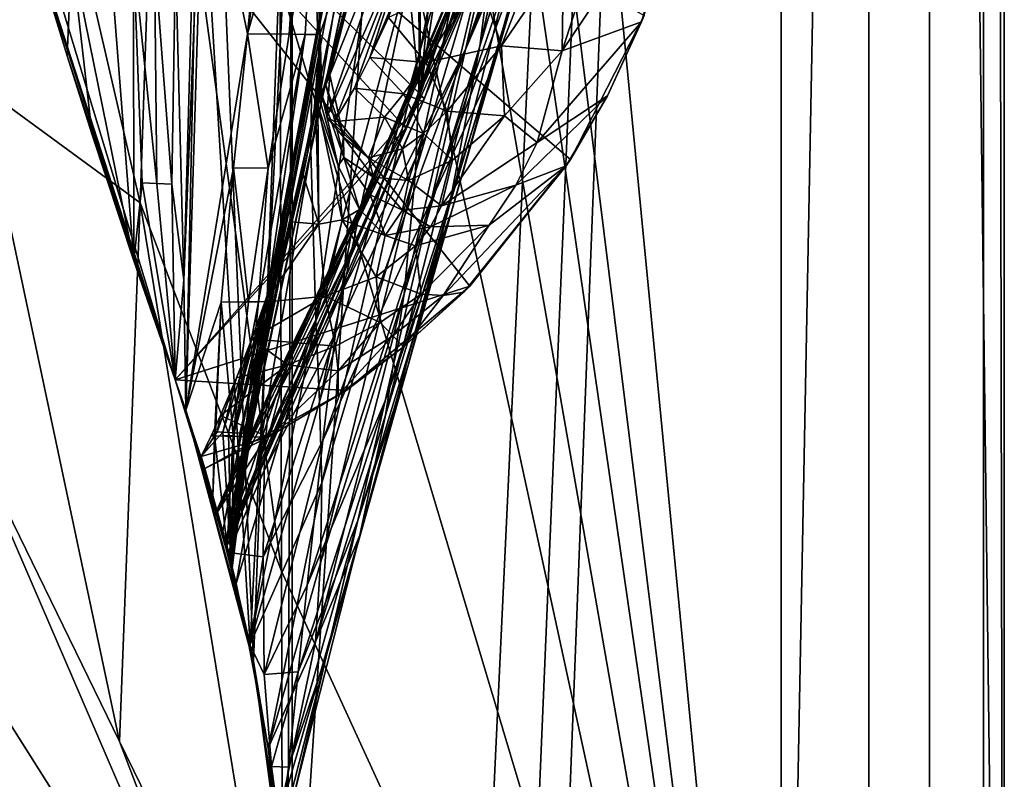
# Model space of a CAD drawing. Header units: metres. Extents: x -1004 to 0, y -808 to 0.
# Tile 72 of 146: x -73 to 0, y -718 to -662. Entities that reach past the tile are written whole.
import ezdxf

# ---------------------------------------------------------------- set-up
doc = ezdxf.new("R2010")
doc.units = ezdxf.units.M

msp = doc.modelspace()

# ---------------------------------------------------------------- linework, layer by layer
at = {"layer": 'None012'}
for points in [[(-5.519217, -35.401562, 163.059708), (-38.838268, -744.103516, 163.059708), (-52.518909, -738.401428, 163.059708)], [(-52.518909, -738.401428, 163.059708), (-52.518909, -65.543846, 163.059708), (-5.519217, -35.401562, 163.059708)], [(-5.519217, -35.401562, 2063.059814), (-52.518909, -65.543846, 2063.059814), (-52.518909, -738.401428, 2063.059814)], [(-38.838268, -744.103516, 2063.059814), (-5.519217, -35.401562, 2063.059814), (-52.518909, -738.401428, 2063.059814)], [(-5.519217, -35.401562, 163.059708), (-35.448151, -746.330383, 163.059708), (-38.838268, -744.103516, 163.059708)], [(-38.838268, -744.103516, 2063.059814), (-35.448151, -746.330383, 2063.059814), (-5.519217, -35.401562, 2063.059814)], [(-33.221333, -749.720459, 163.059708), (-35.448151, -746.330383, 163.059708), (-5.519217, -35.401562, 163.059708)], [(-35.448151, -746.330383, 2063.059814), (-33.221333, -749.720459, 2063.059814), (-5.519217, -35.401562, 2063.059814)], [(-5.519217, -789.40155, 163.059708), (-33.221333, -749.720459, 163.059708), (-5.519217, -35.401562, 163.059708)], [(-5.519217, -35.401562, 2063.059814), (-33.221333, -749.720459, 2063.059814), (-5.519217, -789.40155, 2063.059814)], [(-5.519217, -789.40155, 163.059708), (-5.519217, -35.401562, 163.059708), (-5.519217, -789.40155, 173.920044)], [(-5.519217, -35.401562, 163.059708), (-5.519217, -35.401562, 2063.059814), (-5.519217, -789.40155, 173.920044)], [(-5.519217, -789.40155, 173.920044), (-5.519217, -35.401562, 2063.059814), (-5.519217, -789.40155, 2051.920166)], [(-5.519217, -35.401562, 2063.059814), (-5.519217, -789.40155, 2063.059814), (-5.519217, -789.40155, 2051.920166)], [(-52.518909, -738.401428, 163.059708), (-52.518909, -397.134613, 182.490646), (-52.518909, -65.543846, 163.059708)], [(-52.518909, -65.543846, 2063.059814), (-52.518909, -431.996094, 2043.136353), (-52.518909, -738.401428, 2063.059814)], [(-52.518909, -480.472168, 184.010544), (-52.518909, -397.134613, 182.490646), (-52.518909, -738.401428, 163.059708)], [(-52.518909, -431.996094, 2043.136353), (-52.518909, -499.19046, 2041.009888), (-52.518909, -738.401428, 2063.059814)], [(-52.518909, -563.606934, 188.996094), (-52.518909, -480.472168, 184.010544), (-52.518909, -738.401428, 163.059708)], [(-52.518909, -738.401428, 2063.059814), (-52.518909, -499.19046, 2041.009888), (-52.518909, -566.275391, 2036.626343)], [(-52.518909, -738.401428, 163.059708), (-52.518909, -646.323792, 197.421463), (-52.518909, -563.606934, 188.996094)], [(-52.518909, -566.275391, 2036.626343), (-52.518909, -633.17511, 2029.990601), (-52.518909, -738.401428, 2063.059814)], [(-39.148155, -626.368408, 1512.607178), (-43.112282, -667.659546, 1563.945313), (-34.535614, -611.337646, 1512.606567)], [(-43.112282, -667.659546, 1563.945313), (-31.270317, -633.345032, 1563.276367), (-34.535614, -611.337646, 1512.606567)], [(-39.148155, -626.368408, 1512.607178), (-43.440212, -639.366699, 1512.586548), (-43.112282, -667.659546, 1563.945313)], [(-43.099613, -664.295898, 1458.005737), (-43.118568, -655.333496, 1458.262085), (-36.193047, -628.805664, 1403.604004)], [(-36.388962, -640.404907, 1403.328003), (-43.099613, -664.295898, 1458.005737), (-36.193047, -628.805664, 1403.604004)], [(-51.066578, -665.48053, 1512.396606), (-44.142941, -629.25769, 1458.837891), (-51.159615, -671.749207, 1512.290527)], [(-44.142941, -629.25769, 1458.837891), (-43.756317, -637.743591, 1458.678223), (-51.159615, -671.749207, 1512.290527)], [(-51.066578, -665.48053, 1512.396606), (-45.353878, -633.401855, 1467.920044), (-44.142941, -629.25769, 1458.837891)], [(-49.948154, -658.832458, 1512.481201), (-44.900162, -629.799683, 1467.920044), (-51.066578, -665.48053, 1512.396606)], [(-44.900162, -629.799683, 1467.920044), (-45.205418, -631.77002, 1467.920044), (-51.066578, -665.48053, 1512.396606)], [(-51.066578, -665.48053, 1512.396606), (-45.205418, -631.77002, 1467.920044), (-45.353878, -633.401855, 1467.920044)], [(-78.053574, -632.987915, 1566.520996), (-61.147369, -688.625427, 1566.078247), (-72.370926, -653.953125, 1606.646362)], [(-61.147369, -688.625427, 1566.078247), (-78.053574, -632.987915, 1566.520996), (-42.771534, -667.873474, 1565.597046)], [(-42.771534, -667.873474, 1565.597046), (-78.053574, -632.987915, 1566.520996), (-30.953873, -633.759766, 1565.287598)], [(-78.053474, -632.988098, 619.524048), (-61.147369, -688.625427, 619.08136), (-78.053543, -632.987915, 659.296082)], [(-61.147369, -688.625427, 619.08136), (-61.147369, -688.625427, 659.73877), (-78.053543, -632.987915, 659.296082)], [(-33.056911, -638.600281, 660.474365), (-78.053543, -632.987915, 659.296082), (-44.138386, -670.063599, 660.184204)], [(-78.053543, -632.987915, 659.296082), (-61.147369, -688.625427, 659.73877), (-44.138386, -670.063599, 660.184204)], [(-61.147369, -688.625427, 619.08136), (-78.053474, -632.988098, 619.524048), (-39.420826, -681.711304, 618.512451)], [(-78.053474, -632.988098, 619.524048), (-31.995207, -672.37677, 618.317993), (-39.420826, -681.711304, 618.512451)], [(-78.053474, -632.988098, 619.524048), (-26.556921, -661.760071, 618.175537), (-31.995207, -672.37677, 618.317993)], [(-58.607101, -633.17511, 2029.990601), (-60.530304, -681.258606, 2023.812134), (-60.368561, -690.860596, 2022.436035)], [(-58.607101, -633.17511, 2029.990601), (-59.197769, -633.401611, 2014.920044), (-60.530304, -681.258606, 2023.812134)], [(-55.393192, -709.406738, 2019.643311), (-58.607101, -633.17511, 2029.990601), (-60.368561, -690.860596, 2022.436035)], [(-52.518909, -633.17511, 2029.990601), (-58.607101, -633.17511, 2029.990601), (-55.393192, -709.406738, 2019.643311)], [(-52.85733, -728.401428, 2016.598511), (-52.518909, -633.17511, 2029.990601), (-55.393192, -709.406738, 2019.643311)], [(-52.518909, -633.17511, 2029.990601), (-52.85733, -728.401428, 2016.598511), (-52.518909, -738.401428, 2063.059814)], [(-38.031006, -656.678406, 1008.65741), (-39.738808, -664.25415, 1122.27124), (-29.021851, -632.662476, 1008.72583)], [(-29.021851, -632.662476, 1008.72583), (-39.738808, -664.25415, 1122.27124), (-31.516556, -642.587585, 1122.275757)], [(-33.667381, -647.401733, 1347.356445), (-38.674221, -664.015198, 1402.671875), (-31.570467, -632.964539, 1347.664185)], [(-38.674221, -664.015198, 1402.671875), (-37.16713, -652.168518, 1403.017212), (-31.570467, -632.964539, 1347.664185)], [(-59.197769, -633.401611, 2014.920044), (-61.141037, -657.507629, 1973.981445), (-60.530304, -681.258606, 2023.812134)], [(-43.112282, -667.659546, 1563.945313), (-42.771534, -667.873474, 1565.597046), (-31.270317, -633.345032, 1563.276367)], [(-42.771534, -667.873474, 1565.597046), (-30.953873, -633.759766, 1565.287598), (-31.270317, -633.345032, 1563.276367)], [(-51.159615, -671.749207, 1512.290527), (-43.756317, -637.743591, 1458.678223), (-50.77599, -684.170044, 1512.014526)], [(-43.756317, -637.743591, 1458.678223), (-43.118568, -655.333496, 1458.262085), (-50.77599, -684.170044, 1512.014526)], [(-33.002583, -649.308167, 1291.293457), (-29.771919, -638.235107, 1235.203735), (-37.884197, -665.963074, 1291.016357)], [(-29.771919, -638.235107, 1235.203735), (-35.397099, -656.974182, 1235.038208), (-37.884197, -665.963074, 1291.016357)], [(-33.037033, -638.565002, 662.465088), (-44.149967, -670.059692, 661.839905), (-36.719704, -650.161438, 778.19519)], [(-33.037033, -638.565002, 662.465088), (-44.138386, -670.063599, 660.184204), (-44.149967, -670.059692, 661.839905)], [(-33.056911, -638.600281, 660.474365), (-44.138386, -670.063599, 660.184204), (-33.037033, -638.565002, 662.465088)], [(-43.440212, -639.366699, 1512.586548), (-45.380745, -645.067505, 1512.568237), (-43.112282, -667.659546, 1563.945313)], [(-37.16713, -652.168518, 1403.017212), (-43.428398, -673.289856, 1457.717163), (-36.388962, -640.404907, 1403.328003)], [(-43.428398, -673.289856, 1457.717163), (-43.099613, -664.295898, 1458.005737), (-36.388962, -640.404907, 1403.328003)], [(-39.738808, -664.25415, 1122.27124), (-33.277294, -649.19342, 1178.771973), (-31.516556, -642.587585, 1122.275757)], [(-55.814304, -663.093506, 251.522186), (-53.857704, -643.251221, 249.253937), (-59.407341, -645.840881, 197.361221)], [(-52.965626, -644.133484, 260.951233), (-53.857704, -643.251221, 249.253937), (-55.814304, -663.093506, 251.522186)], [(-51.797688, -648.868469, 284.458527), (-52.965626, -644.133484, 260.951233), (-55.814304, -663.093506, 251.522186)], [(-50.998627, -653.476379, 308.325165), (-50.454414, -663.07251, 361.776978), (-44.266464, -644.749634, 360.628571)], [(-44.266464, -644.749634, 360.628571), (-50.454414, -663.07251, 361.776978), (-50.341999, -667.612244, 398.75766)], [(-50.341999, -667.612244, 398.75766), (-50.047497, -666.872253, 398.88089), (-44.266464, -644.749634, 360.628571)], [(-50.047497, -666.872253, 398.88089), (-49.754246, -666.131714, 399.004181), (-44.266464, -644.749634, 360.628571)], [(-44.266464, -644.749634, 360.628571), (-49.754246, -666.131714, 399.004181), (-43.184582, -649.630859, 411.25824)], [(-43.112282, -667.659546, 1563.945313), (-45.380745, -645.067505, 1512.568237), (-57.434216, -700.590332, 1564.714233)], [(-45.380745, -645.067505, 1512.568237), (-47.141476, -650.217041, 1512.544556), (-57.434216, -700.590332, 1564.714233)], [(-59.407341, -645.840881, 197.361221), (-55.637199, -708.203186, 206.010223), (-60.369118, -690.858948, 203.403824)], [(-59.407341, -645.840881, 197.361221), (-60.369118, -690.858948, 203.403824), (-55.814304, -663.093506, 251.522186)], [(-52.518909, -646.323792, 197.421463), (-55.637199, -708.203186, 206.010223), (-59.407341, -645.840881, 197.361221)], [(-52.518909, -646.323792, 197.421463), (-52.518909, -728.401428, 209.241592), (-55.637199, -708.203186, 206.010223)], [(-52.518909, -728.401428, 209.241592), (-52.518909, -646.323792, 197.421463), (-52.518909, -738.401428, 163.059708)], [(-36.726757, -661.850159, 1347.017578), (-40.94249, -675.841675, 1402.291626), (-33.667381, -647.401733, 1347.356445)], [(-40.94249, -675.841675, 1402.291626), (-38.674221, -664.015198, 1402.671875), (-33.667381, -647.401733, 1347.356445)], [(-51.797688, -648.868469, 284.458527), (-55.814304, -663.093506, 251.522186), (-52.752609, -663.125183, 303.663177)], [(-50.998627, -653.476379, 308.325165), (-51.797688, -648.868469, 284.458527), (-52.752609, -663.125183, 303.663177)], [(-35.397099, -656.974182, 1235.038208), (-33.277294, -649.19342, 1178.771973), (-42.262768, -675.329529, 1234.858765)], [(-42.262768, -675.329529, 1234.858765), (-33.277294, -649.19342, 1178.771973), (-39.738808, -664.25415, 1122.27124)], [(-23.429924, -650.692871, 617.797913), (-27.595434, -648.842896, 589.644958), (-32.603695, -664.364319, 559.548889)], [(-32.603695, -664.364319, 559.548889), (-27.595434, -648.842896, 589.644958), (-32.515774, -657.281921, 562.456726)], [(-49.754246, -666.131714, 399.004181), (-49.968838, -669.249573, 427.795532), (-43.184582, -649.630859, 411.25824)], [(-43.184582, -649.630859, 411.25824), (-49.968838, -669.249573, 427.795532), (-43.318111, -654.159302, 462.151733)], [(-36.726757, -661.850159, 1347.017578), (-33.002583, -649.308167, 1291.293457), (-40.739647, -676.157349, 1346.647705)], [(-33.002583, -649.308167, 1291.293457), (-37.884197, -665.963074, 1291.016357), (-40.739647, -676.157349, 1346.647705)], [(-57.434216, -700.590332, 1564.714233), (-47.141476, -650.217041, 1512.544556), (-48.6922, -654.801208, 1512.515503)], [(-37.043064, -652.089233, 893.994568), (-36.719704, -650.161438, 778.19519), (-47.549152, -675.923035, 835.917114)], [(-36.719704, -650.161438, 778.19519), (-47.240097, -675.572998, 777.866516), (-47.549152, -675.923035, 835.917114)], [(-36.719704, -650.161438, 778.19519), (-44.149967, -670.059692, 661.839905), (-47.240097, -675.572998, 777.866516)], [(-26.757881, -662.213074, 617.787292), (-23.429924, -650.692871, 617.797913), (-32.603695, -664.364319, 559.548889)], [(-26.757881, -662.213074, 617.787292), (-26.556921, -661.760071, 618.175537), (-23.429924, -650.692871, 617.797913)], [(-47.869404, -676.745911, 893.730957), (-48.202362, -678.053772, 951.293335), (-37.043064, -652.089233, 893.994568)], [(-37.043064, -652.089233, 893.994568), (-48.202362, -678.053772, 951.293335), (-38.031006, -656.678406, 1008.65741)], [(-47.549152, -675.923035, 835.917114), (-47.869404, -676.745911, 893.730957), (-37.043064, -652.089233, 893.994568)], [(-38.674221, -664.015198, 1402.671875), (-44.266315, -682.287231, 1457.396484), (-37.16713, -652.168518, 1403.017212)], [(-44.266315, -682.287231, 1457.396484), (-43.428398, -673.289856, 1457.717163), (-37.16713, -652.168518, 1403.017212)], [(-50.998627, -653.476379, 308.325165), (-52.752609, -663.125183, 303.663177), (-51.580036, -663.141052, 329.784302)], [(-50.647179, -663.156921, 355.932312), (-50.998627, -653.476379, 308.325165), (-51.580036, -663.141052, 329.784302)], [(-50.454414, -663.07251, 361.776978), (-50.998627, -653.476379, 308.325165), (-50.647179, -663.156921, 355.932312)], [(-72.370926, -653.953125, 1606.646362), (-61.147369, -688.625427, 1566.078247), (-72.287552, -654.239685, 1608.008789)], [(-61.147369, -688.625427, 1566.078247), (-71.409378, -657.226501, 1622.876831), (-72.287552, -654.239685, 1608.008789)], [(-49.968838, -669.249573, 427.795532), (-49.404388, -669.576721, 456.749329), (-43.318111, -654.159302, 462.151733)], [(-43.318111, -654.159302, 462.151733), (-49.404388, -669.576721, 456.749329), (-47.936016, -667.115112, 485.568085)], [(-47.936016, -667.115112, 485.568085), (-46.807766, -664.849792, 499.830414), (-43.318111, -654.159302, 462.151733)], [(-46.807766, -664.849792, 499.830414), (-44.040836, -658.349731, 513.269653), (-43.318111, -654.159302, 462.151733)], [(-33.14851, -653.731262, 563.910645), (-38.786289, -658.841492, 538.797058), (-37.080887, -663.983398, 535.995789)], [(-32.515774, -657.281921, 562.456726), (-33.14851, -653.731262, 563.910645), (-37.080887, -663.983398, 535.995789)], [(-49.948154, -658.832458, 1512.481201), (-57.434216, -700.590332, 1564.714233), (-48.6922, -654.801208, 1512.515503)], [(-50.77599, -684.170044, 1512.014526), (-43.118568, -655.333496, 1458.262085), (-50.512066, -690.252319, 1511.844482)], [(-50.512066, -690.252319, 1511.844482), (-43.118568, -655.333496, 1458.262085), (-43.099613, -664.295898, 1458.005737)], [(-71.409378, -657.226501, 1622.876831), (-69.125938, -664.736145, 1667.1698), (-68.798065, -657.187317, 1712.220581)], [(-69.125938, -664.736145, 1667.1698), (-71.409378, -657.226501, 1622.876831), (-61.147369, -688.625427, 1566.078247)], [(-68.798065, -657.187317, 1712.220581), (-69.125938, -664.736145, 1667.1698), (-67.292664, -670.556824, 1711.783569)], [(-67.292664, -670.556824, 1711.783569), (-64.205414, -679.857422, 1814.920044), (-68.798065, -657.187317, 1712.220581)], [(-64.205414, -679.857422, 1814.920044), (-65.975037, -657.20752, 1814.935547), (-68.798065, -657.187317, 1712.220581)], [(-65.975037, -657.20752, 1814.935547), (-64.205414, -679.857422, 1814.920044), (-64.236786, -657.351685, 1867.94043)], [(-38.031006, -656.678406, 1008.65741), (-48.551998, -679.871033, 1008.583862), (-48.924244, -682.231812, 1065.581543)], [(-38.031006, -656.678406, 1008.65741), (-48.924244, -682.231812, 1065.581543), (-39.738808, -664.25415, 1122.27124)], [(-48.202362, -678.053772, 951.293335), (-48.551998, -679.871033, 1008.583862), (-38.031006, -656.678406, 1008.65741)], [(-37.884197, -665.963074, 1291.016357), (-35.397099, -656.974182, 1235.038208), (-42.262768, -675.329529, 1234.858765)], [(-62.504467, -674.131958, 1919.854614), (-62.688915, -657.429688, 1920.960938), (-64.236786, -657.351685, 1867.94043)], [(-64.205414, -679.857422, 1814.920044), (-63.596035, -674.082642, 1867.387207), (-64.236786, -657.351685, 1867.94043)], [(-64.236786, -657.351685, 1867.94043), (-63.596035, -674.082642, 1867.387207), (-62.504467, -674.131958, 1919.854614)], [(-61.412891, -674.181274, 1972.321899), (-62.688915, -657.429688, 1920.960938), (-62.504467, -674.131958, 1919.854614)], [(-61.141037, -657.507629, 1973.981445), (-62.688915, -657.429688, 1920.960938), (-61.412891, -674.181274, 1972.321899)], [(-60.530304, -681.258606, 2023.812134), (-61.141037, -657.507629, 1973.981445), (-61.412891, -674.181274, 1972.321899)], [(-32.515774, -657.281921, 562.456726), (-37.080887, -663.983398, 535.995789), (-32.603695, -664.364319, 559.548889)], [(-46.807766, -664.849792, 499.830414), (-45.421764, -661.905945, 513.945679), (-44.040836, -658.349731, 513.269653)], [(-51.066578, -665.48053, 1512.396606), (-57.639267, -699.794678, 1559.246582), (-49.948154, -658.832458, 1512.481201)], [(-57.639267, -699.794678, 1559.246582), (-57.434216, -700.590332, 1564.714233), (-49.948154, -658.832458, 1512.481201)], [(-38.786289, -658.841492, 538.797058), (-45.421764, -661.905945, 513.945679), (-42.670544, -665.22583, 511.794922)], [(-37.080887, -663.983398, 535.995789), (-38.786289, -658.841492, 538.797058), (-42.670544, -665.22583, 511.794922)], [(-45.421764, -661.905945, 513.945679), (-46.807766, -664.849792, 499.830414), (-42.670544, -665.22583, 511.794922)], [(-40.739647, -676.157349, 1346.647705), (-43.961796, -687.540466, 1401.876831), (-36.726757, -661.850159, 1347.017578)], [(-43.961796, -687.540466, 1401.876831), (-40.94249, -675.841675, 1402.291626), (-36.726757, -661.850159, 1347.017578)], [(-29.269226, -667.665649, 617.781982), (-26.757881, -662.213074, 617.787292), (-34.462078, -671.12262, 556.641113)], [(-26.757881, -662.213074, 617.787292), (-32.603695, -664.364319, 559.548889), (-34.462078, -671.12262, 556.641113)], [(-31.995207, -672.37677, 618.317993), (-26.556921, -661.760071, 618.175537), (-29.269226, -667.665649, 617.781982)], [(-26.556921, -661.760071, 618.175537), (-26.757881, -662.213074, 617.787292), (-29.269226, -667.665649, 617.781982)], [(-50.454414, -663.07251, 361.776978), (-54.449917, -682.852905, 357.744537), (-54.082317, -682.841614, 383.739746)], [(-54.449917, -682.852905, 357.744537), (-50.454414, -663.07251, 361.776978), (-50.647179, -663.156921, 355.932312)], [(-50.934746, -669.09082, 398.511475), (-50.454414, -663.07251, 361.776978), (-54.082317, -682.841614, 383.739746)], [(-50.934746, -669.09082, 398.511475), (-50.786091, -668.721375, 398.572998), (-50.454414, -663.07251, 361.776978)], [(-50.786091, -668.721375, 398.572998), (-50.637749, -668.351807, 398.634521), (-50.454414, -663.07251, 361.776978)], [(-50.454414, -663.07251, 361.776978), (-50.637749, -668.351807, 398.634521), (-50.489719, -667.982056, 398.696106)], [(-50.454414, -663.07251, 361.776978), (-50.489719, -667.982056, 398.696106), (-50.341999, -667.612244, 398.75766)], [(-55.814304, -663.093506, 251.522186), (-60.369118, -690.858948, 203.403824), (-56.859344, -672.998535, 252.723526)], [(-54.292458, -673.005188, 304.715729), (-55.814304, -663.093506, 251.522186), (-56.859344, -672.998535, 252.723526)], [(-52.752609, -663.125183, 303.663177), (-55.814304, -663.093506, 251.522186), (-54.292458, -673.005188, 304.715729)], [(-55.002323, -682.864197, 331.766052), (-54.449917, -682.852905, 357.744537), (-51.580036, -663.141052, 329.784302)], [(-55.002323, -682.864197, 331.766052), (-51.580036, -663.141052, 329.784302), (-54.292458, -673.005188, 304.715729)], [(-54.449917, -682.852905, 357.744537), (-50.647179, -663.156921, 355.932312), (-51.580036, -663.141052, 329.784302)], [(-51.580036, -663.141052, 329.784302), (-52.752609, -663.125183, 303.663177), (-54.292458, -673.005188, 304.715729)], [(-50.336346, -696.228516, 1511.653198), (-50.512066, -690.252319, 1511.844482), (-43.099613, -664.295898, 1458.005737)], [(-50.336346, -696.228516, 1511.653198), (-43.099613, -664.295898, 1458.005737), (-43.428398, -673.289856, 1457.717163)], [(-42.262768, -675.329529, 1234.858765), (-39.738808, -664.25415, 1122.27124), (-50.272564, -693.090149, 1234.665405)], [(-39.738808, -664.25415, 1122.27124), (-49.329113, -685.191345, 1122.266479), (-50.272564, -693.090149, 1234.665405)], [(-48.924244, -682.231812, 1065.581543), (-49.329113, -685.191345, 1122.266479), (-39.738808, -664.25415, 1122.27124)], [(-40.94249, -675.841675, 1402.291626), (-45.641823, -691.234192, 1457.043457), (-38.674221, -664.015198, 1402.671875)], [(-45.641823, -691.234192, 1457.043457), (-44.266315, -682.287231, 1457.396484), (-38.674221, -664.015198, 1402.671875)], [(-37.080887, -663.983398, 535.995789), (-42.670544, -665.22583, 511.794922), (-41.089638, -668.807068, 509.644165)], [(-36.875706, -669.154297, 533.19458), (-37.080887, -663.983398, 535.995789), (-41.089638, -668.807068, 509.644165)], [(-32.603695, -664.364319, 559.548889), (-37.080887, -663.983398, 535.995789), (-36.875706, -669.154297, 533.19458)], [(-34.462078, -671.12262, 556.641113), (-32.603695, -664.364319, 559.548889), (-36.875706, -669.154297, 533.19458)], [(-61.147369, -688.625427, 1566.078247), (-67.292664, -670.556824, 1711.783569), (-69.125938, -664.736145, 1667.1698)], [(-44.308384, -667.538452, 498.041168), (-46.807766, -664.849792, 499.830414), (-47.936016, -667.115112, 485.568085)], [(-42.670544, -665.22583, 511.794922), (-46.807766, -664.849792, 499.830414), (-44.308384, -667.538452, 498.041168)], [(-41.089638, -668.807068, 509.644165), (-42.670544, -665.22583, 511.794922), (-44.308384, -667.538452, 498.041168)], [(-57.369068, -700.730286, 1553.473877), (-57.639267, -699.794678, 1559.246582), (-51.066578, -665.48053, 1512.396606)], [(-51.159615, -671.749207, 1512.290527), (-57.369068, -700.730286, 1553.473877), (-51.066578, -665.48053, 1512.396606)], [(-40.739647, -676.157349, 1346.647705), (-37.884197, -665.963074, 1291.016357), (-45.664516, -690.17627, 1346.246948)], [(-37.884197, -665.963074, 1291.016357), (-42.262768, -675.329529, 1234.858765), (-45.664516, -690.17627, 1346.246948)], [(-49.754246, -666.131714, 399.004181), (-50.047497, -666.872253, 398.88089), (-48.752613, -670.727905, 427.716797)], [(-49.968838, -669.249573, 427.795532), (-49.754246, -666.131714, 399.004181), (-48.752613, -670.727905, 427.716797)], [(-50.047497, -666.872253, 398.88089), (-50.341999, -667.612244, 398.75766), (-48.725132, -672.228699, 427.638123)], [(-48.752613, -670.727905, 427.716797), (-50.047497, -666.872253, 398.88089), (-48.725132, -672.228699, 427.638123)], [(-47.936016, -667.115112, 485.568085), (-49.404388, -669.576721, 456.749329), (-45.720272, -669.251099, 484.151367)], [(-47.936016, -667.115112, 485.568085), (-45.720272, -669.251099, 484.151367), (-44.308384, -667.538452, 498.041168)], [(-57.352772, -700.899658, 1565.978882), (-61.147369, -688.625427, 1566.078247), (-42.771534, -667.873474, 1565.597046)], [(-57.434216, -700.590332, 1564.714233), (-57.352772, -700.899658, 1565.978882), (-43.112282, -667.659546, 1563.945313)], [(-57.352772, -700.899658, 1565.978882), (-42.771534, -667.873474, 1565.597046), (-43.112282, -667.659546, 1563.945313)], [(-49.137737, -672.840271, 427.598785), (-50.489719, -667.982056, 398.696106), (-50.637749, -668.351807, 398.634521)], [(-50.341999, -667.612244, 398.75766), (-50.489719, -667.982056, 398.696106), (-49.137737, -672.840271, 427.598785)], [(-48.725132, -672.228699, 427.638123), (-50.341999, -667.612244, 398.75766), (-49.137737, -672.840271, 427.598785)], [(-45.720272, -669.251099, 484.151367), (-42.833065, -670.45575, 496.251923), (-44.308384, -667.538452, 498.041168)], [(-44.308384, -667.538452, 498.041168), (-42.833065, -670.45575, 496.251923), (-41.089638, -668.807068, 509.644165)], [(-34.462078, -671.12262, 556.641113), (-36.026825, -674.271118, 555.187195), (-29.269226, -667.665649, 617.781982)], [(-36.026825, -674.271118, 555.187195), (-32.313107, -672.839966, 617.776672), (-29.269226, -667.665649, 617.781982)], [(-29.269226, -667.665649, 617.781982), (-32.313107, -672.839966, 617.776672), (-31.995207, -672.37677, 618.317993)], [(-51.30896, -671.455017, 413.781647), (-51.721062, -673.507446, 427.480957), (-50.786091, -668.721375, 398.572998)], [(-51.721062, -673.507446, 427.480957), (-50.55352, -677.1474, 452.341736), (-50.786091, -668.721375, 398.572998)], [(-50.786091, -668.721375, 398.572998), (-50.934746, -669.09082, 398.511475), (-51.30896, -671.455017, 413.781647)], [(-50.786091, -668.721375, 398.572998), (-50.55352, -677.1474, 452.341736), (-50.637749, -668.351807, 398.634521)], [(-50.55352, -677.1474, 452.341736), (-48.839619, -676.816101, 452.971344), (-50.637749, -668.351807, 398.634521)], [(-50.637749, -668.351807, 398.634521), (-48.839619, -676.816101, 452.971344), (-49.137737, -672.840271, 427.598785)], [(-42.833065, -670.45575, 496.251923), (-40.708973, -672.411438, 507.493408), (-41.089638, -668.807068, 509.644165)], [(-41.089638, -668.807068, 509.644165), (-40.708973, -672.411438, 507.493408), (-36.875706, -669.154297, 533.19458)], [(-54.082317, -682.841614, 383.739746), (-53.899734, -682.830322, 409.74765), (-50.934746, -669.09082, 398.511475)], [(-53.899734, -682.830322, 409.74765), (-51.30896, -671.455017, 413.781647), (-50.934746, -669.09082, 398.511475)], [(-49.404388, -669.576721, 456.749329), (-49.968838, -669.249573, 427.795532), (-46.896671, -672.254456, 455.489929)], [(-49.968838, -669.249573, 427.795532), (-48.752613, -670.727905, 427.716797), (-46.896671, -672.254456, 455.489929)], [(-49.404388, -669.576721, 456.749329), (-46.896671, -672.254456, 455.489929), (-45.720272, -669.251099, 484.151367)], [(-45.720272, -669.251099, 484.151367), (-46.896671, -672.254456, 455.489929), (-44.382343, -671.583069, 482.73465)], [(-44.382343, -671.583069, 482.73465), (-42.833065, -670.45575, 496.251923), (-45.720272, -669.251099, 484.151367)], [(-40.708973, -672.411438, 507.493408), (-41.508717, -675.799683, 505.342682), (-36.875706, -669.154297, 533.19458)], [(-36.875706, -669.154297, 533.19458), (-41.508717, -675.799683, 505.342682), (-34.462078, -671.12262, 556.641113)], [(-44.138386, -670.063599, 660.184204), (-61.147369, -688.625427, 659.73877), (-57.414173, -700.666199, 659.836548)], [(-44.149967, -670.059692, 661.839905), (-57.421986, -700.636597, 661.125916), (-47.240097, -675.572998, 777.866516)], [(-44.149967, -670.059692, 661.839905), (-57.414173, -700.666199, 659.836548), (-57.421986, -700.636597, 661.125916)], [(-44.138386, -670.063599, 660.184204), (-57.414173, -700.666199, 659.836548), (-44.149967, -670.059692, 661.839905)], [(-64.205414, -679.857422, 1814.920044), (-67.292664, -670.556824, 1711.783569), (-61.147369, -688.625427, 1566.078247)], [(-46.896671, -672.254456, 455.489929), (-48.752613, -670.727905, 427.716797), (-46.535748, -673.670105, 454.86026)], [(-48.752613, -670.727905, 427.716797), (-48.725132, -672.228699, 427.638123), (-46.535748, -673.670105, 454.86026)], [(-44.382343, -671.583069, 482.73465), (-43.944675, -673.932373, 481.317932), (-42.833065, -670.45575, 496.251923)], [(-43.944675, -673.932373, 481.317932), (-40.708973, -672.411438, 507.493408), (-42.833065, -670.45575, 496.251923)], [(-56.671741, -703.647888, 1548.794556), (-57.369068, -700.730286, 1553.473877), (-51.159615, -671.749207, 1512.290527)], [(-50.77599, -684.170044, 1512.014526), (-56.671741, -703.647888, 1548.794556), (-51.159615, -671.749207, 1512.290527)], [(-51.721062, -673.507446, 427.480957), (-51.30896, -671.455017, 413.781647), (-53.899734, -682.830322, 409.74765)], [(-46.896671, -672.254456, 455.489929), (-43.944675, -673.932373, 481.317932), (-44.382343, -671.583069, 482.73465)], [(-41.508717, -675.799683, 505.342682), (-36.026825, -674.271118, 555.187195), (-34.462078, -671.12262, 556.641113)], [(-49.137737, -672.840271, 427.598785), (-47.55167, -676.061768, 453.600983), (-48.725132, -672.228699, 427.638123)], [(-46.535748, -673.670105, 454.86026), (-48.725132, -672.228699, 427.638123), (-46.765186, -674.977661, 454.230621)], [(-48.725132, -672.228699, 427.638123), (-47.55167, -676.061768, 453.600983), (-46.765186, -674.977661, 454.230621)], [(-46.535748, -673.670105, 454.86026), (-43.944675, -673.932373, 481.317932), (-46.896671, -672.254456, 455.489929)], [(-40.708973, -672.411438, 507.493408), (-43.944675, -673.932373, 481.317932), (-41.508717, -675.799683, 505.342682)], [(-32.313107, -672.839966, 617.776672), (-39.87323, -682.148071, 617.766052), (-31.995207, -672.37677, 618.317993)], [(-31.995207, -672.37677, 618.317993), (-39.87323, -682.148071, 617.766052), (-39.420826, -681.711304, 618.512451)], [(-56.859344, -672.998535, 252.723526), (-60.369118, -690.858948, 203.403824), (-57.763756, -682.898132, 253.970428)], [(-56.859344, -672.998535, 252.723526), (-57.763756, -682.898132, 253.970428), (-55.739098, -682.875488, 305.808197)], [(-54.292458, -673.005188, 304.715729), (-56.859344, -672.998535, 252.723526), (-55.739098, -682.875488, 305.808197)], [(-54.292458, -673.005188, 304.715729), (-55.739098, -682.875488, 305.808197), (-55.002323, -682.864197, 331.766052)], [(-48.839619, -676.816101, 452.971344), (-47.55167, -676.061768, 453.600983), (-49.137737, -672.840271, 427.598785)], [(-39.87323, -682.148071, 617.766052), (-32.313107, -672.839966, 617.776672), (-41.396111, -682.397217, 581.436523)], [(-32.313107, -672.839966, 617.776672), (-37.99099, -677.210876, 553.733276), (-41.396111, -682.397217, 581.436523)], [(-36.026825, -674.271118, 555.187195), (-37.99099, -677.210876, 553.733276), (-32.313107, -672.839966, 617.776672)], [(-52.600262, -676.979736, 451.712158), (-51.721062, -673.507446, 427.480957), (-53.902504, -682.819031, 435.764252)], [(-51.721062, -673.507446, 427.480957), (-53.899734, -682.830322, 409.74765), (-53.902504, -682.819031, 435.764252)], [(-50.55352, -677.1474, 452.341736), (-51.721062, -673.507446, 427.480957), (-52.600262, -676.979736, 451.712158)], [(-50.427502, -702.127625, 1511.44043), (-50.336346, -696.228516, 1511.653198), (-43.428398, -673.289856, 1457.717163)], [(-44.266315, -682.287231, 1457.396484), (-50.427502, -702.127625, 1511.44043), (-43.428398, -673.289856, 1457.717163)], [(-46.765186, -674.977661, 454.230621), (-44.392391, -676.119507, 479.901245), (-46.535748, -673.670105, 454.86026)], [(-44.392391, -676.119507, 479.901245), (-43.944675, -673.932373, 481.317932), (-46.535748, -673.670105, 454.86026)], [(-43.944675, -673.932373, 481.317932), (-44.392391, -676.119507, 479.901245), (-41.508717, -675.799683, 505.342682)], [(-64.205414, -679.857422, 1814.920044), (-61.147369, -688.625427, 1970.921509), (-63.596035, -674.082642, 1867.387207)], [(-63.596035, -674.082642, 1867.387207), (-61.147369, -688.625427, 1970.921509), (-62.504467, -674.131958, 1919.854614)], [(-61.147369, -688.625427, 1970.921509), (-61.412891, -674.181274, 1972.321899), (-62.504467, -674.131958, 1919.854614)], [(-60.530304, -681.258606, 2023.812134), (-61.412891, -674.181274, 1972.321899), (-61.147369, -688.625427, 1970.921509)], [(-41.508717, -675.799683, 505.342682), (-42.332333, -677.340027, 504.267303), (-36.026825, -674.271118, 555.187195)], [(-42.332333, -677.340027, 504.267303), (-37.99099, -677.210876, 553.733276), (-36.026825, -674.271118, 555.187195)], [(-45.664516, -690.17627, 1346.246948), (-42.262768, -675.329529, 1234.858765), (-51.428322, -703.770569, 1345.815063)], [(-42.262768, -675.329529, 1234.858765), (-50.272564, -693.090149, 1234.665405), (-51.428322, -703.770569, 1345.815063)], [(-46.765186, -674.977661, 454.230621), (-47.55167, -676.061768, 453.600983), (-45.675529, -677.971558, 478.484558)], [(-44.392391, -676.119507, 479.901245), (-46.765186, -674.977661, 454.230621), (-45.675529, -677.971558, 478.484558)], [(-47.240097, -675.572998, 777.866516), (-57.421986, -700.636597, 661.125916), (-53.020004, -687.841797, 777.69342)], [(-53.451012, -688.04541, 835.744507), (-53.810375, -688.641968, 893.592224), (-47.549152, -675.923035, 835.917114)], [(-53.810375, -688.641968, 893.592224), (-47.869404, -676.745911, 893.730957), (-47.549152, -675.923035, 835.917114)], [(-47.549152, -675.923035, 835.917114), (-47.240097, -675.572998, 777.866516), (-53.451012, -688.04541, 835.744507)], [(-47.240097, -675.572998, 777.866516), (-53.020004, -687.841797, 777.69342), (-53.451012, -688.04541, 835.744507)], [(-47.55167, -676.061768, 453.600983), (-48.839619, -676.816101, 452.971344), (-45.675529, -677.971558, 478.484558)], [(-45.664516, -690.17627, 1346.246948), (-47.696686, -699.008118, 1401.427246), (-40.739647, -676.157349, 1346.647705)], [(-47.696686, -699.008118, 1401.427246), (-43.961796, -687.540466, 1401.876831), (-40.739647, -676.157349, 1346.647705)], [(-43.961796, -687.540466, 1401.876831), (-47.543873, -700.071106, 1456.658325), (-40.94249, -675.841675, 1402.291626)], [(-47.543873, -700.071106, 1456.658325), (-45.641823, -691.234192, 1457.043457), (-40.94249, -675.841675, 1402.291626)], [(-44.392391, -676.119507, 479.901245), (-45.675529, -677.971558, 478.484558), (-42.332333, -677.340027, 504.267303)], [(-41.508717, -675.799683, 505.342682), (-44.392391, -676.119507, 479.901245), (-42.332333, -677.340027, 504.267303)], [(-53.810375, -688.641968, 893.592224), (-54.099342, -689.641479, 951.20459), (-47.869404, -676.745911, 893.730957)], [(-54.099342, -689.641479, 951.20459), (-48.202362, -678.053772, 951.293335), (-47.869404, -676.745911, 893.730957)], [(-50.55352, -677.1474, 452.341736), (-50.106136, -682.45929, 498.890533), (-48.839619, -676.816101, 452.971344)], [(-48.839619, -676.816101, 452.971344), (-50.106136, -682.45929, 498.890533), (-46.33839, -681.023315, 501.041229)], [(-45.675529, -677.971558, 478.484558), (-48.839619, -676.816101, 452.971344), (-46.33839, -681.023315, 501.041229)], [(-54.539246, -682.897644, 496.739838), (-50.55352, -677.1474, 452.341736), (-52.600262, -676.979736, 451.712158)], [(-54.539246, -682.897644, 496.739838), (-52.600262, -676.979736, 451.712158), (-54.402004, -682.796448, 487.807983)], [(-50.106136, -682.45929, 498.890533), (-50.55352, -677.1474, 452.341736), (-54.539246, -682.897644, 496.739838)], [(-54.402004, -682.796448, 487.807983), (-52.600262, -676.979736, 451.712158), (-54.091034, -682.807739, 461.785583)], [(-52.600262, -676.979736, 451.712158), (-53.902504, -682.819031, 435.764252), (-54.091034, -682.807739, 461.785583)], [(-42.332333, -677.340027, 504.267303), (-45.675529, -677.971558, 478.484558), (-43.422253, -678.741211, 503.191956)], [(-37.99099, -677.210876, 553.733276), (-43.422253, -678.741211, 503.191956), (-43.023655, -682.310059, 550.8255)], [(-43.422253, -678.741211, 503.191956), (-37.99099, -677.210876, 553.733276), (-42.332333, -677.340027, 504.267303)], [(-41.396111, -682.397217, 581.436523), (-37.99099, -677.210876, 553.733276), (-43.023655, -682.310059, 550.8255)], [(-54.321171, -691.064026, 1008.545166), (-48.202362, -678.053772, 951.293335), (-54.099342, -689.641479, 951.20459)], [(-48.202362, -678.053772, 951.293335), (-54.321171, -691.064026, 1008.545166), (-48.551998, -679.871033, 1008.583862)], [(-43.422253, -678.741211, 503.191956), (-45.675529, -677.971558, 478.484558), (-46.33839, -681.023315, 501.041229)], [(-43.023655, -682.310059, 550.8255), (-43.422253, -678.741211, 503.191956), (-46.33839, -681.023315, 501.041229)], [(-61.147369, -688.625427, 1970.921509), (-64.205414, -679.857422, 1814.920044), (-61.147369, -688.625427, 1566.078247)], [(-48.551998, -679.871033, 1008.583862), (-54.480717, -692.937561, 1065.577026), (-48.924244, -682.231812, 1065.581543)], [(-54.321171, -691.064026, 1008.545166), (-54.480717, -692.937561, 1065.577026), (-48.551998, -679.871033, 1008.583862)], [(-46.33839, -681.023315, 501.041229), (-50.106136, -682.45929, 498.890533), (-46.035637, -684.398804, 549.371582)], [(-43.023655, -682.310059, 550.8255), (-46.33839, -681.023315, 501.041229), (-46.035637, -684.398804, 549.371582)], [(-60.368561, -690.860596, 2022.436035), (-60.530304, -681.258606, 2023.812134), (-61.147369, -688.625427, 1970.921509)], [(-61.147369, -688.625427, 619.08136), (-39.420826, -681.711304, 618.512451), (-48.537048, -689.402405, 618.75116)], [(-39.420826, -681.711304, 618.512451), (-44.314121, -686.187744, 617.760681), (-48.537048, -689.402405, 618.75116)], [(-39.87323, -682.148071, 617.766052), (-44.314121, -686.187744, 617.760681), (-39.420826, -681.711304, 618.512451)], [(-49.333572, -686.140137, 547.917664), (-50.106136, -682.45929, 498.890533), (-55.515644, -685.589539, 519.188477)], [(-55.515644, -685.589539, 519.188477), (-50.106136, -682.45929, 498.890533), (-54.539246, -682.897644, 496.739838)], [(-48.924244, -682.231812, 1065.581543), (-54.480717, -692.937561, 1065.577026), (-54.586208, -695.307556, 1122.263916)], [(-48.924244, -682.231812, 1065.581543), (-54.586208, -695.307556, 1122.263916), (-49.329113, -685.191345, 1122.266479)], [(-45.641823, -691.234192, 1457.043457), (-50.810539, -707.948242, 1511.206421), (-44.266315, -682.287231, 1457.396484)], [(-50.810539, -707.948242, 1511.206421), (-50.427502, -702.127625, 1511.44043), (-44.266315, -682.287231, 1457.396484)], [(-50.106136, -682.45929, 498.890533), (-49.333572, -686.140137, 547.917664), (-46.035637, -684.398804, 549.371582)], [(-45.102718, -685.378479, 580.410461), (-43.023655, -682.310059, 550.8255), (-46.035637, -684.398804, 549.371582)], [(-45.102718, -685.378479, 580.410461), (-41.396111, -682.397217, 581.436523), (-43.023655, -682.310059, 550.8255)], [(-44.314121, -686.187744, 617.760681), (-41.396111, -682.397217, 581.436523), (-45.102718, -685.378479, 580.410461)], [(-39.87323, -682.148071, 617.766052), (-41.396111, -682.397217, 581.436523), (-44.314121, -686.187744, 617.760681)], [(-60.369118, -690.858948, 203.403824), (-58.383266, -697.17926, 253.238037), (-57.763756, -682.898132, 253.970428)], [(-57.763756, -682.898132, 253.970428), (-58.383266, -697.17926, 253.238037), (-58.269268, -692.786865, 255.262222)], [(-57.763756, -682.898132, 253.970428), (-58.269268, -692.786865, 255.262222), (-56.870804, -692.731567, 306.940002)], [(-55.739098, -682.875488, 305.808197), (-57.763756, -682.898132, 253.970428), (-56.870804, -692.731567, 306.940002)], [(-57.231796, -692.510437, 514.216003), (-54.539246, -682.897644, 496.739838), (-56.814632, -692.538086, 488.289948)], [(-55.515644, -685.589539, 519.188477), (-54.539246, -682.897644, 496.739838), (-57.231796, -692.510437, 514.216003)], [(-57.026661, -702.149902, 403.950989), (-55.933739, -692.621033, 410.51767), (-54.082317, -682.841614, 383.739746)], [(-54.082317, -682.841614, 383.739746), (-54.449917, -682.852905, 357.744537), (-57.026661, -702.149902, 403.950989)], [(-54.449917, -682.852905, 357.744537), (-56.945889, -702.484558, 353.681305), (-57.026661, -702.149902, 403.950989)], [(-56.945889, -702.484558, 353.681305), (-54.449917, -682.852905, 357.744537), (-55.002323, -682.864197, 331.766052)], [(-56.870804, -692.731567, 306.940002), (-56.945889, -702.484558, 353.681305), (-55.002323, -682.864197, 331.766052)], [(-55.739098, -682.875488, 305.808197), (-56.870804, -692.731567, 306.940002), (-55.002323, -682.864197, 331.766052)], [(-56.814632, -692.538086, 488.289948), (-54.539246, -682.897644, 496.739838), (-54.402004, -682.796448, 487.807983)], [(-54.402004, -682.796448, 487.807983), (-54.091034, -682.807739, 461.785583), (-56.814632, -692.538086, 488.289948)], [(-54.091034, -682.807739, 461.785583), (-56.400196, -692.565735, 462.363922), (-56.814632, -692.538086, 488.289948)], [(-54.091034, -682.807739, 461.785583), (-53.902504, -682.819031, 435.764252), (-56.400196, -692.565735, 462.363922)], [(-53.902504, -682.819031, 435.764252), (-56.088802, -692.593384, 436.438812), (-56.400196, -692.565735, 462.363922)], [(-53.902504, -682.819031, 435.764252), (-53.899734, -682.830322, 409.74765), (-56.088802, -692.593384, 436.438812)], [(-53.899734, -682.830322, 409.74765), (-55.933739, -692.621033, 410.51767), (-56.088802, -692.593384, 436.438812)], [(-55.933739, -692.621033, 410.51767), (-53.899734, -682.830322, 409.74765), (-54.082317, -682.841614, 383.739746)], [(-55.702972, -708.287048, 1546.106689), (-56.671741, -703.647888, 1548.794556), (-50.77599, -684.170044, 1512.014526)], [(-50.512066, -690.252319, 1511.844482), (-55.702972, -708.287048, 1546.106689), (-50.77599, -684.170044, 1512.014526)], [(-46.035637, -684.398804, 549.371582), (-49.333572, -686.140137, 547.917664), (-49.142925, -687.954346, 579.384399)], [(-46.035637, -684.398804, 549.371582), (-49.142925, -687.954346, 579.384399), (-45.102718, -685.378479, 580.410461)], [(-56.641376, -688.473877, 545.009949), (-55.515644, -685.589539, 519.188477), (-57.648914, -692.482788, 540.142029)], [(-57.648914, -692.482788, 540.142029), (-55.515644, -685.589539, 519.188477), (-57.231796, -692.510437, 514.216003)], [(-55.515644, -685.589539, 519.188477), (-56.641376, -688.473877, 545.009949), (-52.881496, -687.506531, 546.463806)], [(-52.881496, -687.506531, 546.463806), (-49.333572, -686.140137, 547.917664), (-55.515644, -685.589539, 519.188477)], [(-54.586208, -695.307556, 1122.263916), (-54.664425, -701.687256, 1234.563354), (-49.329113, -685.191345, 1122.266479)], [(-49.329113, -685.191345, 1122.266479), (-54.664425, -701.687256, 1234.563354), (-50.272564, -693.090149, 1234.665405)], [(-49.142925, -687.954346, 579.384399), (-49.136257, -689.764099, 617.755371), (-45.102718, -685.378479, 580.410461)], [(-49.136257, -689.764099, 617.755371), (-44.314121, -686.187744, 617.760681), (-45.102718, -685.378479, 580.410461)], [(-49.142925, -687.954346, 579.384399), (-49.333572, -686.140137, 547.917664), (-52.881496, -687.506531, 546.463806)], [(-44.314121, -686.187744, 617.760681), (-49.136257, -689.764099, 617.755371), (-48.537048, -689.402405, 618.75116)], [(-56.641376, -688.473877, 545.009949), (-57.825417, -691.261169, 572.142883), (-52.881496, -687.506531, 546.463806)], [(-52.881496, -687.506531, 546.463806), (-57.825417, -691.261169, 572.142883), (-54.291679, -692.840576, 617.750061)], [(-54.291679, -692.840576, 617.750061), (-49.142925, -687.954346, 579.384399), (-52.881496, -687.506531, 546.463806)], [(-47.696686, -699.008118, 1401.427246), (-49.94379, -708.740967, 1456.240967), (-43.961796, -687.540466, 1401.876831)], [(-49.94379, -708.740967, 1456.240967), (-47.543873, -700.071106, 1456.658325), (-43.961796, -687.540466, 1401.876831)], [(-57.421986, -700.636597, 661.125916), (-58.075386, -698.243713, 820.149719), (-53.020004, -687.841797, 777.69342)], [(-53.020004, -687.841797, 777.69342), (-58.075386, -698.243713, 820.149719), (-53.451012, -688.04541, 835.744507)], [(-58.075386, -698.243713, 820.149719), (-53.810375, -688.641968, 893.592224), (-53.451012, -688.04541, 835.744507)], [(-57.825417, -691.261169, 572.142883), (-56.641376, -688.473877, 545.009949), (-58.066132, -692.455139, 566.068054)], [(-58.066132, -692.455139, 566.068054), (-56.641376, -688.473877, 545.009949), (-57.648914, -692.482788, 540.142029)], [(-49.136257, -689.764099, 617.755371), (-49.142925, -687.954346, 579.384399), (-54.291679, -692.840576, 617.750061)], [(-58.981884, -695.159851, 619.024658), (-61.147369, -688.625427, 619.08136), (-48.537048, -689.402405, 618.75116)], [(-61.147369, -688.625427, 1970.921509), (-61.147369, -688.625427, 1566.078247), (-60.368561, -690.860596, 2022.436035)], [(-61.147369, -688.625427, 1566.078247), (-57.352772, -700.899658, 1565.978882), (-60.368561, -690.860596, 2022.436035)], [(-61.147369, -688.625427, 659.73877), (-58.981884, -695.159851, 619.024658), (-57.414173, -700.666199, 659.836548)], [(-61.147369, -688.625427, 659.73877), (-61.147369, -688.625427, 619.08136), (-58.981884, -695.159851, 619.024658)], [(-58.075386, -698.243713, 820.149719), (-58.045616, -698.349365, 979.192566), (-53.810375, -688.641968, 893.592224)], [(-58.045616, -698.349365, 979.192566), (-54.099342, -689.641479, 951.20459), (-53.810375, -688.641968, 893.592224)], [(-54.291679, -692.840576, 617.750061), (-58.981884, -695.159851, 619.024658), (-48.537048, -689.402405, 618.75116)], [(-58.045616, -698.349365, 979.192566), (-54.321171, -691.064026, 1008.545166), (-54.099342, -689.641479, 951.20459)], [(-48.537048, -689.402405, 618.75116), (-49.136257, -689.764099, 617.755371), (-54.291679, -692.840576, 617.750061)], [(-55.702972, -708.287048, 1546.106689), (-50.512066, -690.252319, 1511.844482), (-50.336346, -696.228516, 1511.653198)], [(-51.428322, -703.770569, 1345.815063), (-52.087402, -710.149536, 1400.942871), (-45.664516, -690.17627, 1346.246948)], [(-52.087402, -710.149536, 1400.942871), (-47.696686, -699.008118, 1401.427246), (-45.664516, -690.17627, 1346.246948)], [(-58.383266, -697.17926, 253.238037), (-60.369118, -690.858948, 203.403824), (-55.637199, -708.203186, 206.010223)], [(-60.368561, -690.860596, 2022.436035), (-57.352772, -700.899658, 1565.978882), (-56.671741, -703.647888, 1548.794556)], [(-56.671741, -703.647888, 1548.794556), (-55.702972, -708.287048, 1546.106689), (-60.368561, -690.860596, 2022.436035)], [(-55.702972, -708.287048, 1546.106689), (-55.393192, -709.406738, 2019.643311), (-60.368561, -690.860596, 2022.436035)], [(-57.825417, -691.261169, 572.142883), (-58.515911, -692.744446, 587.673035), (-54.291679, -692.840576, 617.750061)], [(-58.515911, -692.744446, 587.673035), (-57.825417, -691.261169, 572.142883), (-58.066132, -692.455139, 566.068054)], [(-54.480717, -692.937561, 1065.577026), (-54.321171, -691.064026, 1008.545166), (-58.045616, -698.349365, 979.192566)], [(-50.810539, -707.948242, 1511.206421), (-45.641823, -691.234192, 1457.043457), (-47.543873, -700.071106, 1456.658325)], [(-58.515911, -692.744446, 587.673035), (-58.066132, -692.455139, 566.068054), (-59.251049, -694.289185, 604.851868)], [(-58.066132, -692.455139, 566.068054), (-57.648914, -692.482788, 540.142029), (-59.251049, -694.289185, 604.851868)], [(-59.251049, -694.289185, 604.851868), (-57.648914, -692.482788, 540.142029), (-57.026661, -702.149902, 403.950989)], [(-58.515911, -692.744446, 587.673035), (-59.251049, -694.289185, 604.851868), (-54.291679, -692.840576, 617.750061)], [(-59.251049, -694.289185, 604.851868), (-58.981884, -695.159851, 619.024658), (-54.291679, -692.840576, 617.750061)], [(-58.383266, -697.17926, 253.238037), (-57.335701, -700.955078, 303.400604), (-58.269268, -692.786865, 255.262222)], [(-58.269268, -692.786865, 255.262222), (-57.335701, -700.955078, 303.400604), (-56.870804, -692.731567, 306.940002)], [(-57.648914, -692.482788, 540.142029), (-57.231796, -692.510437, 514.216003), (-57.026661, -702.149902, 403.950989)], [(-57.335701, -700.955078, 303.400604), (-56.945889, -702.484558, 353.681305), (-56.870804, -692.731567, 306.940002)], [(-57.026661, -702.149902, 403.950989), (-57.231796, -692.510437, 514.216003), (-56.814632, -692.538086, 488.289948)], [(-56.400196, -692.565735, 462.363922), (-57.026661, -702.149902, 403.950989), (-56.814632, -692.538086, 488.289948)], [(-56.400196, -692.565735, 462.363922), (-56.088802, -692.593384, 436.438812), (-57.026661, -702.149902, 403.950989)], [(-56.088802, -692.593384, 436.438812), (-55.933739, -692.621033, 410.51767), (-57.026661, -702.149902, 403.950989)], [(-57.235466, -701.34729, 1138.2052), (-54.480717, -692.937561, 1065.577026), (-58.045616, -698.349365, 979.192566)], [(-54.480717, -692.937561, 1065.577026), (-57.235466, -701.34729, 1138.2052), (-54.586208, -695.307556, 1122.263916)], [(-54.664425, -701.687256, 1234.563354), (-54.593536, -710.369995, 1345.587524), (-50.272564, -693.090149, 1234.665405)], [(-50.272564, -693.090149, 1234.665405), (-54.593536, -710.369995, 1345.587524), (-51.428322, -703.770569, 1345.815063)], [(-58.981884, -695.159851, 619.024658), (-59.251049, -694.289185, 604.851868), (-57.026661, -702.149902, 403.950989)], [(-58.981884, -695.159851, 619.024658), (-57.026661, -702.149902, 403.950989), (-57.414173, -700.666199, 659.836548)], [(-54.586208, -695.307556, 1122.263916), (-57.235466, -701.34729, 1138.2052), (-54.664425, -701.687256, 1234.563354)], [(-54.288887, -715.794678, 1543.120605), (-55.702972, -708.287048, 1546.106689), (-50.336346, -696.228516, 1511.653198)], [(-54.288887, -715.794678, 1543.120605), (-50.336346, -696.228516, 1511.653198), (-50.427502, -702.127625, 1511.44043)], [(-57.335701, -700.955078, 303.400604), (-58.383266, -697.17926, 253.238037), (-55.637199, -708.203186, 206.010223)], [(-57.235466, -701.34729, 1138.2052), (-58.075386, -698.243713, 820.149719), (-57.421986, -700.636597, 661.125916)], [(-57.235466, -701.34729, 1138.2052), (-58.045616, -698.349365, 979.192566), (-58.075386, -698.243713, 820.149719)], [(-52.087402, -710.149536, 1400.942871), (-52.796192, -717.192688, 1455.791382), (-47.696686, -699.008118, 1401.427246)], [(-52.796192, -717.192688, 1455.791382), (-49.94379, -708.740967, 1456.240967), (-47.696686, -699.008118, 1401.427246)], [(-57.434216, -700.590332, 1564.714233), (-57.639267, -699.794678, 1559.246582), (-57.369068, -700.730286, 1553.473877)], [(-53.502789, -720.899231, 1537.440308), (-47.543873, -700.071106, 1456.658325), (-52.396057, -719.319946, 1510.674316)], [(-47.543873, -700.071106, 1456.658325), (-53.502789, -720.899231, 1537.440308), (-50.810539, -707.948242, 1511.206421)], [(-52.396057, -719.319946, 1510.674316), (-47.543873, -700.071106, 1456.658325), (-49.94379, -708.740967, 1456.240967)], [(-57.352772, -700.899658, 1565.978882), (-57.434216, -700.590332, 1564.714233), (-57.369068, -700.730286, 1553.473877)], [(-57.414173, -700.666199, 659.836548), (-57.235466, -701.34729, 1138.2052), (-57.421986, -700.636597, 661.125916)], [(-55.637199, -708.203186, 206.010223), (-55.634949, -708.20282, 1297.088379), (-57.414173, -700.666199, 659.836548)], [(-55.634949, -708.20282, 1297.088379), (-57.235466, -701.34729, 1138.2052), (-57.414173, -700.666199, 659.836548)], [(-57.414173, -700.666199, 659.836548), (-57.026661, -702.149902, 403.950989), (-55.637199, -708.203186, 206.010223)], [(-57.352772, -700.899658, 1565.978882), (-57.369068, -700.730286, 1553.473877), (-56.671741, -703.647888, 1548.794556)], [(-55.637199, -708.203186, 206.010223), (-56.945889, -702.484558, 353.681305), (-57.335701, -700.955078, 303.400604)], [(-57.235466, -701.34729, 1138.2052), (-55.634949, -708.20282, 1297.088379), (-54.664425, -701.687256, 1234.563354)], [(-57.026661, -702.149902, 403.950989), (-56.945889, -702.484558, 353.681305), (-55.637199, -708.203186, 206.010223)], [(-54.664425, -701.687256, 1234.563354), (-55.634949, -708.20282, 1297.088379), (-54.593536, -710.369995, 1345.587524)], [(-50.810539, -707.948242, 1511.206421), (-54.288887, -715.794678, 1543.120605), (-50.427502, -702.127625, 1511.44043)], [(-54.593536, -710.369995, 1345.587524), (-52.087402, -710.149536, 1400.942871), (-51.428322, -703.770569, 1345.815063)], [(-53.502789, -720.899231, 1537.440308), (-54.288887, -715.794678, 1543.120605), (-50.810539, -707.948242, 1511.206421)], [(-55.702972, -708.287048, 1546.106689), (-54.288887, -715.794678, 1543.120605), (-55.393192, -709.406738, 2019.643311)], [(-55.634949, -708.20282, 1297.088379), (-55.637199, -708.203186, 206.010223), (-52.518909, -728.401428, 209.241592)], [(-55.634949, -708.20282, 1297.088379), (-54.053337, -717.147705, 1425.161133), (-54.593536, -710.369995, 1345.587524)], [(-54.053337, -717.147705, 1425.161133), (-55.634949, -708.20282, 1297.088379), (-52.518909, -728.401428, 209.241592)], [(-53.393875, -722.265686, 1489.204468), (-49.94379, -708.740967, 1456.240967), (-52.796192, -717.192688, 1455.791382)], [(-49.94379, -708.740967, 1456.240967), (-53.393875, -722.265686, 1489.204468), (-52.396057, -719.319946, 1510.674316)], [(-54.288887, -715.794678, 1543.120605), (-52.85733, -728.401428, 2016.598511), (-55.393192, -709.406738, 2019.643311)], [(-54.593536, -710.369995, 1345.587524), (-54.053337, -717.147705, 1425.161133), (-52.087402, -710.149536, 1400.942871)], [(-54.053337, -717.147705, 1425.161133), (-52.796192, -717.192688, 1455.791382), (-52.087402, -710.149536, 1400.942871)], [(-54.288887, -715.794678, 1543.120605), (-53.502789, -720.899231, 1537.440308), (-52.85733, -728.401428, 2016.598511)], [(-54.053337, -717.147705, 1425.161133), (-53.393875, -722.265686, 1489.204468), (-52.796192, -717.192688, 1455.791382)], [(-52.518909, -728.401428, 209.241592), (-53.393875, -722.265686, 1489.204468), (-54.053337, -717.147705, 1425.161133)]]:
    msp.add_3dface(points, dxfattribs=at)
at = {"layer": 'None012349'}
for points in [[(-0.000011, -804.032166), (-10, -10), (0, 0)], [(0, 0), (-1.527202, -1.527202, 175), (-0.000011, -804.032166)], [(-16.461397, -20.921553, 175), (-16.461384, -783.110596, 175), (-1.527202, -1.527202, 175)], [(-1.527202, -1.527202, 175), (-16.461384, -783.110596, 175), (-1.527213, -802.504944, 175)], [(-1.527202, -1.527202, 175), (-1.527213, -802.504944, 175), (-0.000011, -804.032166)], [(-217.024689, -763.271118, 90), (-470.61264, -638.481506, 90), (-10, -10, 90)], [(-10.00001, -794.032166, 90), (-217.024689, -763.271118, 90), (-10, -10, 90)], [(-10.00001, -794.032166), (-10, -10), (-0.000011, -804.032166)], [(-10, -10, 90), (-10, -10), (-10.00001, -794.032166, 90)], [(-10, -10), (-10.00001, -794.032166), (-10.00001, -794.032166, 90)], [(-16.461397, -20.921553, 163.059708), (-53.781036, -397.047211, 163.059708), (-16.461384, -783.110596, 163.059708)], [(-16.461397, -20.921553, 175), (-16.461397, -20.921553, 163.059708), (-16.461384, -783.110596, 175)], [(-16.461397, -20.921553, 163.059708), (-16.461384, -783.110596, 163.059708), (-16.461384, -783.110596, 175)], [(-53.781036, -397.047211, 163.059708), (-53.732452, -482.58551, 163.059708), (-16.461384, -783.110596, 163.059708)], [(-16.461384, -783.110596, 163.059708), (-53.732452, -482.58551, 163.059708), (-53.678646, -525.909546, 163.059708)], [(-53.678646, -525.909546, 163.059708), (-53.606308, -570.468262, 163.059708), (-16.461384, -783.110596, 163.059708)], [(-53.606308, -570.468262, 163.059708), (-53.524952, -612.30542, 163.059708), (-16.461384, -783.110596, 163.059708)], [(-16.461384, -783.110596, 163.059708), (-53.524952, -612.30542, 163.059708), (-53.420567, -659.392334, 163.059708)], [(-72.884094, -636.042603, 108.920898), (-75.55426, -666.93512, 108.381668), (-63.729141, -675.568909, 136.136673)], [(-72.884094, -636.042603, 108.920898), (-63.729141, -675.568909, 136.136673), (-62.382553, -635.833252, 136.283493)], [(-62.382553, -635.833252, 136.283493), (-63.729141, -675.568909, 136.136673), (-53.315357, -702.733582, 163.059708)], [(-62.382553, -635.833252, 136.283493), (-53.315357, -702.733582, 163.059708), (-53.420567, -659.392334, 163.059708)], [(-53.420567, -659.392334, 163.059708), (-53.315357, -702.733582, 163.059708), (-16.461384, -783.110596, 163.059708)], [(-75.55426, -666.93512, 108.381668), (-77.732971, -689.748474, 107.983459), (-65.269745, -715.295654, 135.997849)], [(-75.55426, -666.93512, 108.381668), (-65.269745, -715.295654, 135.997849), (-63.729141, -675.568909, 136.136673)], [(-63.729141, -675.568909, 136.136673), (-65.269745, -715.295654, 135.997849), (-53.220253, -739.955444, 163.059708)], [(-63.729141, -675.568909, 136.136673), (-53.220253, -739.955444, 163.059708), (-53.315357, -702.733582, 163.059708)], [(-54.174671, -744.342712, 163.059708), (-77.732971, -689.748474, 107.983459), (-81.113663, -701.700989, 107.774826)], [(-65.269745, -715.295654, 135.997849), (-77.732971, -689.748474, 107.983459), (-54.174671, -744.342712, 163.059708)], [(-81.113663, -701.700989, 107.774826), (-88.314095, -711.810974, 107.598351), (-54.174671, -744.342712, 163.059708)], [(-53.315357, -702.733582, 163.059708), (-53.220253, -739.955444, 163.059708), (-16.461384, -783.110596, 163.059708)], [(-88.314095, -711.810974, 107.598351), (-98.499985, -718.984985, 107.473129), (-56.742756, -748.033386, 163.059708)], [(-88.314095, -711.810974, 107.598351), (-56.742756, -748.033386, 163.059708), (-54.174671, -744.342712, 163.059708)], [(-53.220253, -739.955444, 163.059708), (-65.269745, -715.295654, 135.997849), (-54.174671, -744.342712, 163.059708)]]:
    msp.add_3dface(points, dxfattribs=at)

doc.saveas('drawing.dxf')
